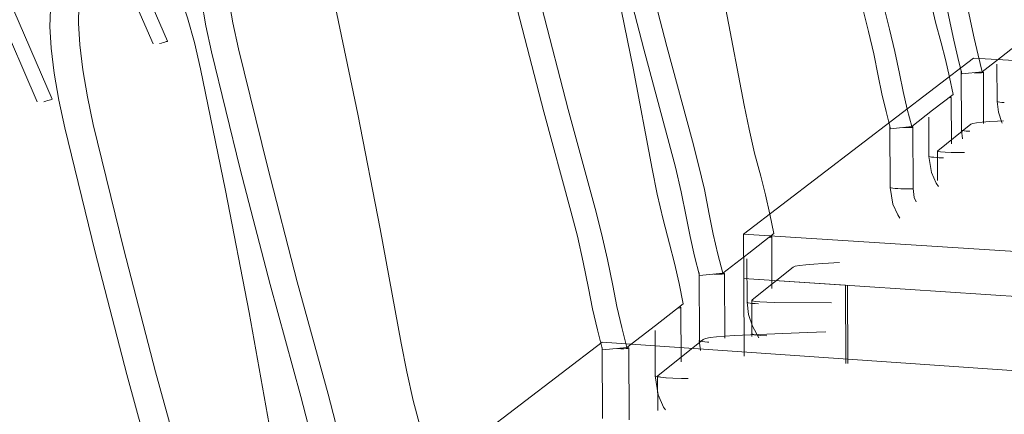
# Model space of a CAD drawing. Header units: metres. Extents: x -32 to 90, y -28 to 32.
# Tile 129 of 148: x 90.08687 to 90.08945, y 1.77308 to 1.77412. Entities that reach past the tile are written whole.
import ezdxf

# ---------------------------------------------------------------- set-up
doc = ezdxf.new("R2010")
doc.units = ezdxf.units.M
doc.layers.add('I-FURN', color=30, linetype='Continuous', lineweight=18)

msp = doc.modelspace()

# ---------------------------------------------------------------- linework, layer by layer
at = {"layer": 'I-FURN', "lineweight": 9}
for p, q in [((90.086951, 1.774769), (90.0872585, 1.774062)), ((90.0872209, 1.7740551), (90.0869151, 1.7747585)), ((90.0869169, 1.7739026), (90.0865984, 1.7746403)), ((90.0866357, 1.7746513), (90.0869561, 1.77391)), ((90.0872587, 1.774062), (90.0872587, 1.7740618)), ((90.0894444, 1.7740208), (90.0894936, 1.774059)), ((90.0893713, 1.7740168), (90.0887685, 1.773556)), ((90.09354, 1.7737848), (90.0893713, 1.7740168)), ((90.0893941, 1.7739817), (90.0894444, 1.7740208)), ((90.089433, 1.7739034), (90.0894326, 1.7740016)), ((90.0893397, 1.7738285), (90.0893391, 1.773983)), ((90.0893394, 1.7739831), (90.0893397, 1.7739826)), ((90.0893941, 1.7739817), (90.0893409, 1.7739761)), ((90.0893968, 1.7739805), (90.0893946, 1.7739811)), ((90.0893971, 1.7739801), (90.0893976, 1.7738458)), ((90.0893972, 1.7739799), (90.0893973, 1.77398)), ((90.0892639, 1.7738806), (90.0893174, 1.7739221)), ((90.0893124, 1.7739148), (90.0893101, 1.7739155)), ((90.0893126, 1.7739144), (90.0893131, 1.7737923)), ((90.0893127, 1.7739142), (90.0893128, 1.7739144)), ((90.0869564, 1.7739099), (90.0869562, 1.7739097)), ((90.0894332, 1.7739033), (90.0894333, 1.7739035)), ((90.0894452, 1.7739011), (90.0894398, 1.7739017)), ((90.0892091, 1.773838), (90.0892639, 1.7738806)), ((90.0892542, 1.7737598), (90.0892538, 1.7738622)), ((90.0891526, 1.7736783), (90.089152, 1.7738396)), ((90.0891524, 1.7738397), (90.0891522, 1.7738396)), ((90.0891537, 1.7738322), (90.0892091, 1.773838)), ((90.0892122, 1.7738368), (90.08921, 1.7738375)), ((90.0892124, 1.7738364), (90.089213, 1.7736757)), ((90.0892124, 1.7738362), (90.0892126, 1.7738364)), ((90.0893642, 1.773844), (90.0892775, 1.7737743)), ((90.0894499, 1.7738532), (90.089434, 1.7738524)), ((90.0893395, 1.7738285), (90.0893423, 1.7738059)), ((90.0893399, 1.7738284), (90.08934, 1.7738286)), ((90.0893589, 1.7738256), (90.0893522, 1.7738261)), ((90.0893619, 1.7738254), (90.0893589, 1.7738256)), ((90.0892544, 1.7737598), (90.0892545, 1.7737599)), ((90.0892737, 1.7737568), (90.0892668, 1.7737573)), ((90.089277, 1.7736965), (90.0892767, 1.7737738)), ((90.0893326, 1.7737696), (90.0893478, 1.7737697)), ((90.0892923, 1.7737559), (90.0892889, 1.773756)), ((90.0891529, 1.7736782), (90.089153, 1.7736784)), ((90.0891655, 1.7736757), (90.0891598, 1.7736764)), ((90.0891725, 1.7736751), (90.0891655, 1.7736757)), ((90.0891956, 1.7736742), (90.0891881, 1.7736743)), ((90.0892023, 1.7736742), (90.0891956, 1.7736742)), ((90.0892076, 1.7736745), (90.0892023, 1.7736742)), ((90.0887685, 1.773556), (90.0906122, 1.7734376)), ((90.0887685, 1.773556), (90.0887689, 1.7734399)), ((90.088782, 1.7735062), (90.088848, 1.7735574)), ((90.0888422, 1.7735485), (90.0888427, 1.7734131)), ((90.0887142, 1.7734535), (90.088782, 1.7735062)), ((90.0887778, 1.7733773), (90.0887773, 1.773491)), ((90.08902, 1.7734811), (90.0889761, 1.773479)), ((90.0886525, 1.7732767), (90.0886518, 1.7734548)), ((90.0887142, 1.7734535), (90.0886532, 1.7734475)), ((90.0887184, 1.7734523), (90.0887191, 1.7732832)), ((90.0888982, 1.7734693), (90.0887911, 1.7733833)), ((90.0887689, 1.7734399), (90.0890353, 1.7734223)), ((90.0887697, 1.7732355), (90.0887689, 1.7734399)), ((90.0906127, 1.7733177), (90.0887689, 1.7734399)), ((90.0890353, 1.7734223), (90.0890361, 1.7732169)), ((90.0890408, 1.7734217), (90.0890416, 1.7732163)), ((90.0885378, 1.7733165), (90.0886105, 1.773373)), ((90.0887904, 1.7732944), (90.0887901, 1.7733826)), ((90.088799, 1.7733736), (90.0887915, 1.7733743)), ((90.0888508, 1.7733768), (90.0889989, 1.7733753)), ((90.0886042, 1.7733635), (90.0886048, 1.7732212)), ((90.0884629, 1.7732583), (90.0885378, 1.7733165)), ((90.0885368, 1.7731839), (90.0885364, 1.7733032)), ((90.0887904, 1.7732874), (90.0887904, 1.7732949)), ((90.0883978, 1.7732727), (90.0874552, 1.7725521)), ((90.0934477, 1.772921), (90.0883978, 1.7732727)), ((90.0886623, 1.7732797), (90.0885441, 1.7731847)), ((90.0886522, 1.7732768), (90.0886554, 1.7732505)), ((90.0886776, 1.7732725), (90.0886741, 1.7732728)), ((90.0888115, 1.7732902), (90.0888293, 1.7732892)), ((90.0883985, 1.7730728), (90.0883978, 1.7732588)), ((90.088399, 1.7732522), (90.0884629, 1.7732583)), ((90.0884676, 1.7732572), (90.0884683, 1.7730692)), ((90.0885433, 1.7730937), (90.0885429, 1.773184)), ((90.0885588, 1.7731797), (90.088551, 1.7731805)), ((90.0885658, 1.7731792), (90.0885588, 1.7731797)), ((90.088606, 1.7731773), (90.0886235, 1.773177))]:
    msp.add_line(p, q, dxfattribs=at)
for points in [[(90.0887702, 1.7738943, 0), (90.0887216, 1.7741457, 0), (90.0886699, 1.7743985, 0), (90.0886153, 1.7746518, 0)], [(90.0884383, 1.7745596, 0), (90.0885019, 1.7743014, 0), (90.0885675, 1.7740476, 0), (90.0886345, 1.7738, 0)], [(90.0885736, 1.7737937, 0), (90.0885066, 1.7740409, 0), (90.0884412, 1.7742945, 0), (90.0883776, 1.7745524, 0)], [(90.0885292, 1.7737269, 0), (90.0884789, 1.7739912, 0), (90.0884252, 1.774257, 0), (90.0883683, 1.7745231, 0)], [(90.0883157, 1.7736163, 0), (90.0882451, 1.7738762, 0), (90.0881762, 1.7741427, 0), (90.0881096, 1.7744139, 0)], [(90.0881731, 1.7744213, 0), (90.0882398, 1.7741498, 0), (90.0883088, 1.773883, 0), (90.0883794, 1.7736228, 0)], [(90.0873738, 1.7740337, 0), (90.087359, 1.7741018, 0), (90.0873474, 1.7741685, 0), (90.0873395, 1.77423, 0), (90.0873358, 1.7742831, 0), (90.0873365, 1.7743247, 0), (90.0873414, 1.7743526, 0), (90.0873504, 1.7743655, 0)], [(90.0874208, 1.7743737, 0), (90.087412, 1.7743609, 0), (90.0874071, 1.7743329, 0), (90.0874066, 1.7742912, 0), (90.0874104, 1.7742381, 0), (90.0874183, 1.7741765, 0), (90.0874301, 1.7741097, 0), (90.0874449, 1.7740415, 0)], [(90.0873451, 1.7739895, 0), (90.087329, 1.7740583, 0), (90.087311, 1.7741231, 0), (90.0872919, 1.7741805, 0), (90.0872729, 1.7742274, 0), (90.0872549, 1.7742612, 0), (90.0872389, 1.77428, 0), (90.0872257, 1.7742829, 0)], [(90.08931, 1.7741086, 0), (90.0892985, 1.7741641, 0), (90.0892855, 1.7742198, 0), (90.0892715, 1.7742735, 0)], [(90.0893245, 1.7742794, 0), (90.0893385, 1.7742257, 0), (90.0893515, 1.7741699, 0), (90.0893631, 1.7741144, 0)], [(90.0892859, 1.7740573, 0), (90.0892716, 1.774112, 0), (90.0892584, 1.7741688, 0), (90.0892467, 1.7742254, 0)], [(90.0870421, 1.7741974, 0), (90.087032, 1.7741834, 0), (90.0870261, 1.7741534, 0), (90.0870249, 1.7741088, 0), (90.0870284, 1.7740522, 0), (90.0870364, 1.7739865, 0), (90.0870485, 1.7739155, 0), (90.0870641, 1.773843, 0)], [(90.0869892, 1.7738349, 0), (90.0869736, 1.7739073, 0), (90.0869616, 1.7739782, 0), (90.0869537, 1.7740438, 0), (90.0869503, 1.7741004, 0), (90.0869517, 1.7741449, 0), (90.0869576, 1.7741749, 0), (90.0869679, 1.7741888, 0)], [(90.0878711, 1.7732697, 0), (90.0878164, 1.7735696, 0), (90.0877575, 1.7738708, 0), (90.0876947, 1.7741718, 0)], [(90.0891367, 1.7741489, 0), (90.0891513, 1.7740928, 0), (90.0891648, 1.7740346, 0), (90.0891768, 1.7739766, 0)], [(90.0891215, 1.7739707, 0), (90.0891096, 1.7740287, 0), (90.0890961, 1.7740868, 0), (90.0890815, 1.7741429, 0)], [(90.0893409, 1.7739761, 0), (90.0893297, 1.7740192, 0), (90.0893192, 1.774064, 0), (90.08931, 1.7741086, 0)], [(90.0893631, 1.7741144, 0), (90.0893724, 1.7740698, 0), (90.0893829, 1.7740249, 0), (90.0893941, 1.7739817, 0)], [(90.0872587, 1.7740618, 0), (90.0872573, 1.7740613, 0), (90.0872549, 1.7740605, 0), (90.0872515, 1.7740594, 0), (90.0872474, 1.7740582, 0), (90.0872428, 1.7740569, 0), (90.087238, 1.7740555, 0)], [(90.0874449, 1.7740415, 0), (90.0875203, 1.7737335, 0), (90.0875986, 1.773431, 0), (90.0876793, 1.7731364, 0)], [(90.0893174, 1.7739221, 0), (90.089308, 1.7739677, 0), (90.0892973, 1.7740133, 0), (90.0892859, 1.7740573, 0)], [(90.087608, 1.7731297, 0), (90.0875273, 1.7734239, 0), (90.0874491, 1.773726, 0), (90.0873738, 1.7740337, 0)], [(90.0875291, 1.773032, 0), (90.0874723, 1.7733506, 0), (90.0874109, 1.7736702, 0), (90.0873451, 1.7739895, 0)], [(90.0891537, 1.7738322, 0), (90.089142, 1.7738773, 0), (90.0891311, 1.7739241, 0), (90.0891215, 1.7739707, 0)], [(90.0891768, 1.7739766, 0), (90.0891864, 1.7739299, 0), (90.0891973, 1.7738831, 0), (90.0892091, 1.773838, 0)], [(90.0893732, 1.7739791, 0), (90.0893805, 1.773979, 0), (90.0893869, 1.7739789, 0), (90.089392, 1.7739791, 0), (90.0893955, 1.7739794, 0), (90.0893972, 1.7739799, 0)], [(90.0893074, 1.7739134, 0), (90.089311, 1.7739137, 0), (90.0893127, 1.7739142, 0)], [(90.0869562, 1.7739097, 0), (90.0869548, 1.7739092, 0), (90.0869522, 1.7739083, 0), (90.0869487, 1.7739072, 0), (90.0869443, 1.7739059, 0), (90.0869395, 1.7739045, 0), (90.0869346, 1.7739031, 0)], [(90.0888133, 1.7737076, 0), (90.0887975, 1.7737683, 0), (90.0887829, 1.7738314, 0), (90.0887702, 1.7738943, 0)], [(90.0894328, 1.7739034, 0), (90.0894362, 1.7738758, 0), (90.0894452, 1.7738488, 0), (90.0894465, 1.7738465, 0)], [(90.0894398, 1.7739017, 0), (90.0894358, 1.7739023, 0), (90.0894336, 1.7739029, 0)], [(90.0894518, 1.7739006, 0), (90.0894452, 1.7739011, 0), (90.0894452, 1.7739011, 0)], [(90.087238, 1.7728753, 0), (90.0871521, 1.7731874, 0), (90.0870689, 1.7735081, 0), (90.0869892, 1.7738349, 0)], [(90.0870641, 1.773843, 0), (90.087144, 1.7735158, 0), (90.0872273, 1.7731947, 0), (90.0873132, 1.7728821, 0)], [(90.0891874, 1.7738354, 0), (90.089195, 1.7738352, 0), (90.0892016, 1.7738352, 0), (90.089207, 1.7738353, 0), (90.0892107, 1.7738357, 0), (90.0892124, 1.7738362, 0)], [(90.089434, 1.7738524, 0), (90.0894128, 1.773851, 0), (90.0893941, 1.7738494, 0), (90.0893793, 1.7738476, 0), (90.0893691, 1.7738457, 0), (90.0893642, 1.773844, 0)], [(90.0893466, 1.7738267, 0), (90.0893426, 1.7738274, 0), (90.0893403, 1.773828, 0), (90.0893403, 1.773828, 0)], [(90.0893522, 1.7738261, 0), (90.0893466, 1.7738267, 0), (90.0893466, 1.7738267, 0)], [(90.0886177, 1.7736018, 0), (90.0886048, 1.7736665, 0), (90.0885899, 1.7737313, 0), (90.0885736, 1.7737937, 0)], [(90.0886345, 1.7738, 0), (90.0886507, 1.7737376, 0), (90.0886657, 1.7736728, 0), (90.0886787, 1.773608, 0)], [(90.0892793, 1.7736809, 0), (90.0892736, 1.7736894, 0), (90.0892614, 1.7737171, 0), (90.089254, 1.7737598, 0)], [(90.0892612, 1.773758, 0), (90.0892571, 1.7737587, 0), (90.0892548, 1.7737593, 0)], [(90.0892668, 1.7737573, 0), (90.0892612, 1.773758, 0), (90.0892612, 1.773758, 0)], [(90.0892889, 1.773756, 0), (90.0892812, 1.7737563, 0), (90.0892737, 1.7737568, 0)], [(90.0892775, 1.7737743, 0), (90.0892782, 1.7737726, 0), (90.0892846, 1.7737713, 0), (90.0892964, 1.7737703, 0), (90.0893127, 1.7737698, 0), (90.0893326, 1.7737696, 0)], [(90.0885743, 1.7735307, 0), (90.0885576, 1.7735945, 0), (90.0885424, 1.7736607, 0), (90.0885292, 1.7737269, 0)], [(90.088848, 1.7735574, 0), (90.0888377, 1.7736081, 0), (90.088826, 1.7736588, 0), (90.0888133, 1.7737076, 0)], [(90.0891783, 1.7735975, 0), (90.0891724, 1.7736063, 0), (90.08916, 1.7736346, 0), (90.0891524, 1.7736783, 0)], [(90.0891598, 1.7736764, 0), (90.0891556, 1.7736771, 0), (90.0891533, 1.7736778, 0), (90.0891533, 1.7736778, 0)], [(90.0891881, 1.7736743, 0), (90.0891802, 1.7736746, 0), (90.0891725, 1.7736751, 0)], [(90.0892131, 1.7736754, 0), (90.0892113, 1.7736749, 0), (90.0892076, 1.7736745, 0)], [(90.0892206, 1.7736403, 0), (90.089216, 1.7736521, 0), (90.0892128, 1.7736757, 0)], [(90.0883619, 1.7734145, 0), (90.0883484, 1.7734827, 0), (90.0883328, 1.7735508, 0), (90.0883157, 1.7736163, 0)], [(90.0883794, 1.7736228, 0), (90.0883965, 1.7735572, 0), (90.0884122, 1.773489, 0), (90.0884257, 1.7734208, 0)], [(90.0886532, 1.7734475, 0), (90.0886402, 1.7734977, 0), (90.0886282, 1.7735498, 0), (90.0886177, 1.7736018, 0)], [(90.0886787, 1.773608, 0), (90.0886891, 1.7735559, 0), (90.0887012, 1.7735037, 0), (90.0887142, 1.7734535, 0)], [(90.0886105, 1.773373, 0), (90.0885998, 1.7734262, 0), (90.0885876, 1.7734795, 0), (90.0885743, 1.7735307, 0)], [(90.0888363, 1.7735472, 0), (90.0888403, 1.7735477, 0), (90.0888423, 1.7735483, 0)], [(90.0888423, 1.7735483, 0), (90.088842, 1.773549, 0), (90.0888396, 1.7735498, 0)], [(90.0889761, 1.773479, 0), (90.0889525, 1.7734775, 0), (90.0889319, 1.7734757, 0), (90.0889153, 1.7734736, 0), (90.0889038, 1.7734715, 0), (90.0888982, 1.7734693, 0)], [(90.0886906, 1.773451, 0), (90.0886989, 1.7734507, 0), (90.0887063, 1.7734507, 0), (90.0887123, 1.7734509, 0), (90.0887165, 1.7734514, 0), (90.0887185, 1.773452, 0)], [(90.0887185, 1.773452, 0), (90.0887183, 1.7734528, 0), (90.0887158, 1.7734536, 0)], [(90.088399, 1.7732522, 0), (90.0883853, 1.7733049, 0), (90.0883727, 1.7733597, 0), (90.0883619, 1.7734145, 0)], [(90.0884257, 1.7734208, 0), (90.0884366, 1.7733659, 0), (90.0884491, 1.773311, 0), (90.0884629, 1.7732583, 0)], [(90.0887775, 1.7733774, 0), (90.0887814, 1.7733455, 0), (90.0887917, 1.7733141, 0), (90.0888082, 1.7732842, 0)], [(90.0887853, 1.7733751, 0), (90.0887809, 1.7733759, 0), (90.0887785, 1.7733768, 0), (90.0887782, 1.7733775, 0)], [(90.0887915, 1.7733743, 0), (90.0887853, 1.7733751, 0), (90.0887853, 1.7733751, 0)], [(90.0887911, 1.7733833, 0), (90.0887916, 1.7733812, 0), (90.0887984, 1.7733795, 0), (90.0888112, 1.7733781, 0), (90.088829, 1.7733772, 0), (90.0888508, 1.7733768, 0)], [(90.0888072, 1.773373, 0), (90.088799, 1.7733736, 0), (90.088799, 1.7733736, 0)], [(90.0885979, 1.773362, 0), (90.0886022, 1.7733625, 0), (90.0886043, 1.7733631, 0)], [(90.0886043, 1.7733631, 0), (90.0886041, 1.7733639, 0), (90.0886016, 1.7733649, 0)], [(90.0889839, 1.7732993, 0), (90.0889353, 1.7732978, 0), (90.0887443, 1.77329, 0)], [(90.0887914, 1.7732955, 0), (90.088792, 1.7732934, 0), (90.0887988, 1.7732916, 0), (90.0888115, 1.7732902, 0)], [(90.0887988, 1.7732912, 0), (90.088792, 1.773293, 0), (90.0887914, 1.7732951, 0)], [(90.0879214, 1.7730476, 0), (90.0879026, 1.7731196, 0), (90.0878856, 1.7731947, 0), (90.0878711, 1.7732697, 0)], [(90.0886602, 1.7732744, 0), (90.0886556, 1.7732753, 0), (90.0886532, 1.7732761, 0), (90.088653, 1.7732769, 0)], [(90.0886665, 1.7732735, 0), (90.0886602, 1.7732744, 0), (90.0886602, 1.7732744, 0)], [(90.0887443, 1.77329, 0), (90.0887197, 1.7732885, 0), (90.0886979, 1.7732866, 0), (90.0886805, 1.7732844, 0), (90.0886683, 1.7732821, 0), (90.0886623, 1.7732797, 0)], [(90.0886741, 1.7732728, 0), (90.0886665, 1.7732735, 0), (90.0886665, 1.7732735, 0)], [(90.0884382, 1.7732558, 0), (90.088447, 1.7732555, 0), (90.0884548, 1.7732555, 0), (90.0884611, 1.7732557, 0), (90.0884655, 1.7732562, 0), (90.0884677, 1.7732569, 0)], [(90.0884677, 1.7732569, 0), (90.0884675, 1.7732577, 0), (90.088465, 1.7732587, 0)], [(90.0885637, 1.7730948, 0), (90.0885589, 1.773102, 0), (90.088545, 1.7731344, 0), (90.0885365, 1.7731839, 0)], [(90.0885446, 1.7731814, 0), (90.08854, 1.7731823, 0), (90.0885375, 1.7731833, 0), (90.0885373, 1.7731841, 0)], [(90.0885441, 1.7731847, 0), (90.0885445, 1.7731825, 0), (90.0885515, 1.7731805, 0), (90.0885647, 1.7731789, 0), (90.0885832, 1.7731778, 0), (90.088606, 1.7731773, 0)], [(90.088551, 1.7731805, 0), (90.0885446, 1.7731814, 0), (90.0885446, 1.7731814, 0)], [(90.0876596, 1.7729003, 0), (90.0876449, 1.772978, 0), (90.0876274, 1.7730554, 0), (90.087608, 1.7731297, 0)], [(90.0876793, 1.7731364, 0), (90.0876987, 1.7730621, 0), (90.0877162, 1.7729846, 0), (90.0877311, 1.7729068, 0)]]:
    msp.add_polyline3d(points, dxfattribs=at)

doc.saveas('drawing.dxf')
